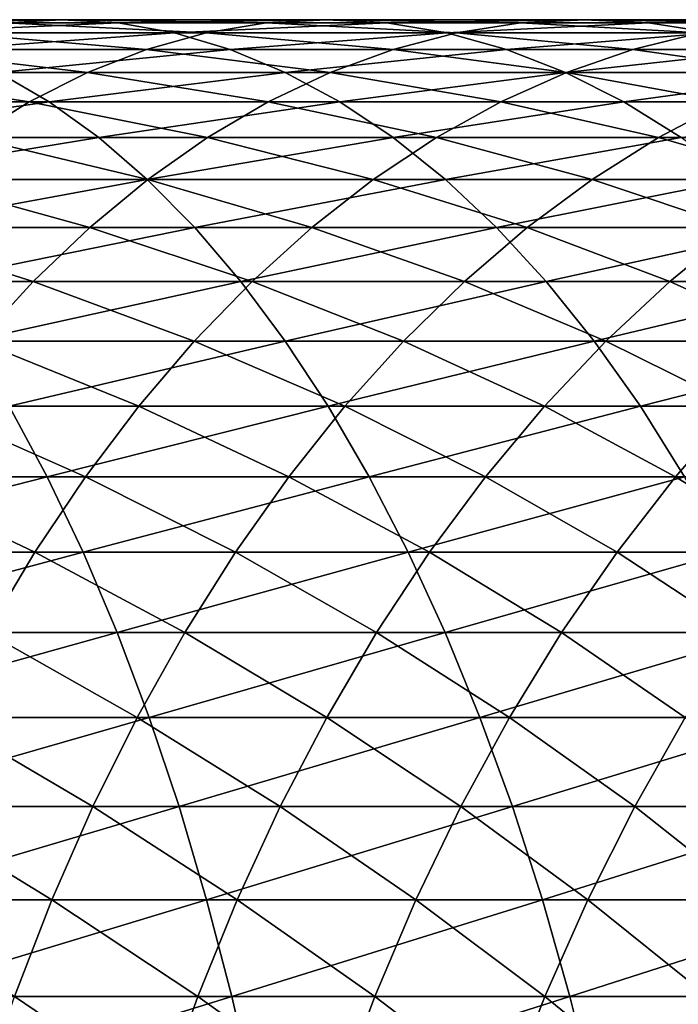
# Model space of a CAD drawing. Header units: metres. Extents: x -410 to 15, y -15 to 15.
# Tile 120 of 256: x -20.38 to -16.93, y 5.08 to 10.25. Entities that reach past the tile are written whole.
import ezdxf

# ---------------------------------------------------------------- set-up
doc = ezdxf.new("R2010")
doc.units = ezdxf.units.M
doc.layers.add('solid_508382', color=7, linetype='CONTINUOUS')

msp = doc.modelspace()

# ---------------------------------------------------------------- linework, layer by layer
at = {"layer": 'solid_508382'}
for points in [[(-21.583658, 10.25, 137.708282), (-20.162506, 10.25, 136.934326), (-20.458076, 10.232658, 136.416809)], [(-21.583658, 10.25, 137.708282), (-21.309261, 10.232658, 138.23735), (-20.162506, 10.25, 136.934326)], [(-21.309261, 10.232658, 138.23735), (-19.866936, 10.232658, 137.451859), (-20.162506, 10.25, 136.934326)], [(-21.309261, 10.232658, 138.23735), (-21.035793, 10.180694, 138.764618), (-19.866936, 10.232658, 137.451859)], [(-21.035793, 10.180694, 138.764618), (-19.572365, 10.180694, 137.967636), (-19.866936, 10.232658, 137.451859)], [(-20.752647, 10.180694, 135.901031), (-20.458076, 10.232658, 136.416809), (-19.405275, 10.180694, 135.09494)], [(-20.458076, 10.232658, 136.416809), (-20.162506, 10.25, 136.934326), (-19.090084, 10.232658, 135.598373)], [(-20.458076, 10.232658, 136.416809), (-19.090084, 10.232658, 135.598373), (-19.405275, 10.180694, 135.09494)], [(-20.162506, 10.25, 136.934326), (-18.773823, 10.25, 136.103531), (-19.090084, 10.232658, 135.598373)], [(-20.162506, 10.25, 136.934326), (-19.866936, 10.232658, 137.451859), (-18.773823, 10.25, 136.103531)], [(-19.866936, 10.232658, 137.451859), (-18.45756, 10.232658, 136.608673), (-18.773823, 10.25, 136.103531)], [(-19.866936, 10.232658, 137.451859), (-19.572365, 10.180694, 137.967636), (-18.45756, 10.232658, 136.608673)], [(-19.572365, 10.180694, 137.967636), (-18.142368, 10.180694, 137.112122), (-18.45756, 10.232658, 136.608673)], [(-19.405275, 10.180694, 135.09494), (-19.090084, 10.232658, 135.598373), (-18.09161, 10.180694, 134.235016)], [(-19.090084, 10.232658, 135.598373), (-18.773823, 10.25, 136.103531), (-17.756313, 10.232658, 134.725296)], [(-19.090084, 10.232658, 135.598373), (-17.756313, 10.232658, 134.725296), (-18.09161, 10.180694, 134.235016)], [(-18.773823, 10.25, 136.103531), (-17.419878, 10.25, 135.217239), (-17.756313, 10.232658, 134.725296)], [(-18.773823, 10.25, 136.103531), (-18.45756, 10.232658, 136.608673), (-17.419878, 10.25, 135.217239)], [(-18.45756, 10.232658, 136.608673), (-17.083443, 10.232658, 135.709183), (-17.419878, 10.25, 135.217239)], [(-18.45756, 10.232658, 136.608673), (-18.142368, 10.180694, 137.112122), (-17.083443, 10.232658, 135.709183)], [(-18.142368, 10.180694, 137.112122), (-16.748146, 10.180694, 136.199463), (-17.083443, 10.232658, 135.709183)], [(-18.09161, 10.180694, 134.235016), (-17.756313, 10.232658, 134.725296), (-16.813801, 10.180694, 133.322662)], [(-17.756313, 10.232658, 134.725296), (-17.419878, 10.25, 135.217239), (-16.458948, 10.232658, 133.798981)], [(-17.756313, 10.232658, 134.725296), (-16.458948, 10.232658, 133.798981), (-16.813801, 10.180694, 133.322662)], [(-17.419878, 10.25, 135.217239), (-16.10289, 10.25, 134.276917), (-16.458948, 10.232658, 133.798981)], [(-17.419878, 10.25, 135.217239), (-17.083443, 10.232658, 135.709183), (-16.10289, 10.25, 134.276917)], [(-17.083443, 10.232658, 135.709183), (-15.746833, 10.232658, 134.754837), (-16.10289, 10.25, 134.276917)], [(-17.083443, 10.232658, 135.709183), (-16.748146, 10.180694, 136.199463), (-15.746833, 10.232658, 134.754837)], [(-21.045221, 10.094279, 135.388748), (-20.752647, 10.180694, 135.901031), (-19.71833, 10.094279, 134.59491)], [(-21.035793, 10.180694, 138.764618), (-20.764179, 10.094279, 139.288315), (-19.572365, 10.180694, 137.967636)], [(-20.764179, 10.094279, 139.288315), (-19.279791, 10.094279, 138.479919), (-19.572365, 10.180694, 137.967636)], [(-20.752647, 10.180694, 135.901031), (-19.405275, 10.180694, 135.09494), (-19.71833, 10.094279, 134.59491)], [(-19.71833, 10.094279, 134.59491), (-19.405275, 10.180694, 135.09494), (-18.424633, 10.094279, 133.748062)], [(-19.572365, 10.180694, 137.967636), (-19.279791, 10.094279, 138.479919), (-18.142368, 10.180694, 137.112122)], [(-19.405275, 10.180694, 135.09494), (-18.09161, 10.180694, 134.235016), (-18.424633, 10.094279, 133.748062)], [(-19.279791, 10.094279, 138.479919), (-17.829313, 10.094279, 137.612152), (-18.142368, 10.180694, 137.112122)], [(-18.424633, 10.094279, 133.748062), (-18.09161, 10.180694, 134.235016), (-17.166248, 10.094279, 132.849579)], [(-18.142368, 10.180694, 137.112122), (-17.829313, 10.094279, 137.612152), (-16.748146, 10.180694, 136.199463)], [(-18.09161, 10.180694, 134.235016), (-16.813801, 10.180694, 133.322662), (-17.166248, 10.094279, 132.849579)], [(-17.829313, 10.094279, 137.612152), (-16.415123, 10.094279, 136.686417), (-16.748146, 10.180694, 136.199463)], [(-17.166248, 10.094279, 132.849579), (-16.813801, 10.180694, 133.322662), (-15.945234, 10.094279, 131.900925)], [(-21.334808, 9.97371, 134.881699), (-21.045221, 10.094279, 135.388748), (-20.028189, 9.97371, 134.099991)], [(-21.045221, 10.094279, 135.388748), (-19.71833, 10.094279, 134.59491), (-20.028189, 9.97371, 134.099991)], [(-20.764179, 10.094279, 139.288315), (-20.495338, 9.97371, 139.806656), (-19.279791, 10.094279, 138.479919)], [(-20.495338, 9.97371, 139.806656), (-18.990204, 9.97371, 138.986969), (-19.279791, 10.094279, 138.479919)], [(-20.028189, 9.97371, 134.099991), (-19.71833, 10.094279, 134.59491), (-18.754257, 9.97371, 133.266068)], [(-19.71833, 10.094279, 134.59491), (-18.424633, 10.094279, 133.748062), (-18.754257, 9.97371, 133.266068)], [(-19.279791, 10.094279, 138.479919), (-18.990204, 9.97371, 138.986969), (-17.829313, 10.094279, 137.612152)], [(-18.990204, 9.97371, 138.986969), (-17.519455, 9.97371, 138.107071), (-17.829313, 10.094279, 137.612152)], [(-18.754257, 9.97371, 133.266068), (-18.424633, 10.094279, 133.748062), (-17.515097, 9.97371, 132.381317)], [(-18.424633, 10.094279, 133.748062), (-17.166248, 10.094279, 132.849579), (-17.515097, 9.97371, 132.381317)], [(-17.829313, 10.094279, 137.612152), (-17.519455, 9.97371, 138.107071), (-16.415123, 10.094279, 136.686417)], [(-17.519455, 9.97371, 138.107071), (-16.085499, 9.97371, 137.168396), (-16.415123, 10.094279, 136.686417)], [(-17.515097, 9.97371, 132.381317), (-17.166248, 10.094279, 132.849579), (-16.312738, 9.97371, 131.447159)], [(-17.166248, 10.094279, 132.849579), (-15.945234, 10.094279, 131.900925), (-16.312738, 9.97371, 131.447159)], [(-21.788134, 9.819392, 141.086349), (-20.230179, 9.819392, 140.317902), (-20.495338, 9.97371, 139.806656)], [(-21.62043, 9.819392, 134.381592), (-21.334808, 9.97371, 134.881699), (-20.333805, 9.819392, 133.611847)], [(-21.334808, 9.97371, 134.881699), (-20.028189, 9.97371, 134.099991), (-20.333805, 9.819392, 133.611847)], [(-20.495338, 9.97371, 139.806656), (-20.230179, 9.819392, 140.317902), (-18.990204, 9.97371, 138.986969)], [(-20.333805, 9.819392, 133.611847), (-20.028189, 9.97371, 134.099991), (-19.079367, 9.819392, 132.790695)], [(-20.230179, 9.819392, 140.317902), (-18.704582, 9.819392, 139.487076), (-18.990204, 9.97371, 138.986969)], [(-20.028189, 9.97371, 134.099991), (-18.754257, 9.97371, 133.266068), (-19.079367, 9.819392, 132.790695)], [(-19.079367, 9.819392, 132.790695), (-18.754257, 9.97371, 133.266068), (-17.859169, 9.819392, 131.919464)], [(-18.990204, 9.97371, 138.986969), (-18.704582, 9.819392, 139.487076), (-17.519455, 9.97371, 138.107071)], [(-18.754257, 9.97371, 133.266068), (-17.515097, 9.97371, 132.381317), (-17.859169, 9.819392, 131.919464)], [(-18.704582, 9.819392, 139.487076), (-17.213839, 9.819392, 138.595215), (-17.519455, 9.97371, 138.107071)], [(-17.859169, 9.819392, 131.919464), (-17.515097, 9.97371, 132.381317), (-16.675207, 9.819392, 130.999603)], [(-17.519455, 9.97371, 138.107071), (-17.213839, 9.819392, 138.595215), (-16.085499, 9.97371, 137.168396)], [(-17.515097, 9.97371, 132.381317), (-16.312738, 9.97371, 131.447159), (-16.675207, 9.819392, 130.999603)], [(-17.213839, 9.819392, 138.595215), (-15.760389, 9.819392, 137.643784), (-16.085499, 9.97371, 137.168396)], [(-21.788134, 9.819392, 141.086349), (-21.54809, 9.631849, 141.598907), (-20.230179, 9.819392, 140.317902)], [(-21.62043, 9.819392, 134.381592), (-20.333805, 9.819392, 133.611847), (-20.63414, 9.631849, 133.132141)], [(-21.54809, 9.631849, 141.598907), (-19.969601, 9.631849, 140.820328), (-20.230179, 9.819392, 140.317902)], [(-20.63414, 9.631849, 133.132141), (-20.333805, 9.819392, 133.611847), (-19.398859, 9.631849, 132.323517)], [(-20.333805, 9.819392, 133.611847), (-19.079367, 9.819392, 132.790695), (-19.398859, 9.631849, 132.323517)], [(-20.230179, 9.819392, 140.317902), (-19.969601, 9.631849, 140.820328), (-18.704582, 9.819392, 139.487076)], [(-19.969601, 9.631849, 140.820328), (-18.423895, 9.631849, 139.978546), (-18.704582, 9.819392, 139.487076)], [(-19.398859, 9.631849, 132.323517), (-19.079367, 9.819392, 132.790695), (-18.197296, 9.631849, 131.465607)], [(-19.079367, 9.819392, 132.790695), (-17.859169, 9.819392, 131.919464), (-18.197296, 9.631849, 131.465607)], [(-18.704582, 9.819392, 139.487076), (-18.423895, 9.631849, 139.978546), (-17.213839, 9.819392, 138.595215)], [(-18.423895, 9.631849, 139.978546), (-16.913504, 9.631849, 139.074921), (-17.213839, 9.819392, 138.595215)], [(-18.197296, 9.631849, 131.465607), (-17.859169, 9.819392, 131.919464), (-17.031418, 9.631849, 130.559784)], [(-17.859169, 9.819392, 131.919464), (-16.675207, 9.819392, 130.999603), (-17.031418, 9.631849, 130.559784)], [(-17.213839, 9.819392, 138.595215), (-16.913504, 9.631849, 139.074921), (-15.760389, 9.819392, 137.643784)], [(-17.031418, 9.631849, 130.559784), (-16.675207, 9.819392, 130.999603), (-15.90313, 9.631849, 129.607559)], [(-21.54809, 9.631849, 141.598907), (-21.313076, 9.411716, 142.100708), (-19.969601, 9.631849, 140.820328)], [(-21.313076, 9.411716, 142.100708), (-19.714483, 9.411716, 141.31221), (-19.969601, 9.631849, 140.820328)], [(-20.928183, 9.411716, 132.662476), (-20.63414, 9.631849, 133.132141), (-19.711657, 9.411716, 131.866135)], [(-20.63414, 9.631849, 133.132141), (-19.398859, 9.631849, 132.323517), (-19.711657, 9.411716, 131.866135)], [(-19.969601, 9.631849, 140.820328), (-19.714483, 9.411716, 141.31221), (-18.423895, 9.631849, 139.978546)], [(-19.714483, 9.411716, 141.31221), (-18.149092, 9.411716, 140.459702), (-18.423895, 9.631849, 139.978546)], [(-19.711657, 9.411716, 131.866135), (-19.398859, 9.631849, 132.323517), (-18.528337, 9.411716, 131.021255)], [(-19.398859, 9.631849, 132.323517), (-18.197296, 9.631849, 131.465607), (-18.528337, 9.411716, 131.021255)], [(-18.528337, 9.411716, 131.021255), (-18.197296, 9.631849, 131.465607), (-17.380161, 9.411716, 130.129181)], [(-18.423895, 9.631849, 139.978546), (-18.149092, 9.411716, 140.459702), (-16.913504, 9.631849, 139.074921)], [(-18.197296, 9.631849, 131.465607), (-17.031418, 9.631849, 130.559784), (-17.380161, 9.411716, 130.129181)], [(-18.149092, 9.411716, 140.459702), (-16.619461, 9.411716, 139.544586), (-16.913504, 9.631849, 139.074921)], [(-17.380161, 9.411716, 130.129181), (-17.031418, 9.631849, 130.559784), (-16.269005, 9.411716, 129.191422)], [(-17.031418, 9.631849, 130.559784), (-15.90313, 9.631849, 129.607559), (-16.269005, 9.411716, 129.191422)], [(-21.313076, 9.411716, 142.100708), (-21.083889, 9.159735, 142.590073), (-19.714483, 9.411716, 141.31221)], [(-21.214933, 9.159735, 132.204468), (-20.928183, 9.411716, 132.662476), (-20.016701, 9.159735, 131.420105)], [(-21.083889, 9.159735, 142.590073), (-19.465691, 9.159735, 141.791916), (-19.714483, 9.411716, 141.31221)], [(-20.928183, 9.411716, 132.662476), (-19.711657, 9.411716, 131.866135), (-20.016701, 9.159735, 131.420105)], [(-20.016701, 9.159735, 131.420105), (-19.711657, 9.411716, 131.866135), (-18.851171, 9.159735, 130.587906)], [(-19.714483, 9.411716, 141.31221), (-19.465691, 9.159735, 141.791916), (-18.149092, 9.411716, 140.459702)], [(-19.711657, 9.411716, 131.866135), (-18.528337, 9.411716, 131.021255), (-18.851171, 9.159735, 130.587906)], [(-19.465691, 9.159735, 141.791916), (-17.8811, 9.159735, 140.92894), (-18.149092, 9.411716, 140.459702)], [(-18.851171, 9.159735, 130.587906), (-18.528337, 9.411716, 131.021255), (-17.720259, 9.159735, 129.709259)], [(-18.528337, 9.411716, 131.021255), (-17.380161, 9.411716, 130.129181), (-17.720259, 9.159735, 129.709259)], [(-18.149092, 9.411716, 140.459702), (-17.8811, 9.159735, 140.92894), (-16.619461, 9.411716, 139.544586)], [(-17.8811, 9.159735, 140.92894), (-16.33271, 9.159735, 140.002594), (-16.619461, 9.411716, 139.544586)], [(-17.720259, 9.159735, 129.709259), (-17.380161, 9.411716, 130.129181), (-16.625809, 9.159735, 128.785583)], [(-17.380161, 9.411716, 130.129181), (-16.269005, 9.411716, 129.191422), (-16.625809, 9.159735, 128.785583)], [(-21.493425, 8.87676, 131.759644), (-21.214933, 9.159735, 132.204468), (-20.312956, 8.87676, 130.986908)], [(-21.214933, 9.159735, 132.204468), (-20.016701, 9.159735, 131.420105), (-20.312956, 8.87676, 130.986908)], [(-21.083889, 9.159735, 142.590073), (-20.861305, 8.87676, 143.065338), (-19.465691, 9.159735, 141.791916)], [(-20.861305, 8.87676, 143.065338), (-19.224064, 8.87676, 142.257782), (-19.465691, 9.159735, 141.791916)], [(-20.312956, 8.87676, 130.986908), (-20.016701, 9.159735, 131.420105), (-19.164707, 8.87676, 130.167053)], [(-20.016701, 9.159735, 131.420105), (-18.851171, 9.159735, 130.587906), (-19.164707, 8.87676, 130.167053)], [(-19.465691, 9.159735, 141.791916), (-19.224064, 8.87676, 142.257782), (-17.8811, 9.159735, 140.92894)], [(-19.224064, 8.87676, 142.257782), (-17.620827, 8.87676, 141.384674), (-17.8811, 9.159735, 140.92894)], [(-19.164707, 8.87676, 130.167053), (-18.851171, 9.159735, 130.587906), (-18.05056, 8.87676, 129.301437)], [(-18.851171, 9.159735, 130.587906), (-17.720259, 9.159735, 129.709259), (-18.05056, 8.87676, 129.301437)], [(-18.05056, 8.87676, 129.301437), (-17.720259, 9.159735, 129.709259), (-16.972336, 8.87676, 128.391449)], [(-17.8811, 9.159735, 140.92894), (-17.620827, 8.87676, 141.384674), (-16.33271, 9.159735, 140.002594)], [(-17.720259, 9.159735, 129.709259), (-16.625809, 9.159735, 128.785583), (-16.972336, 8.87676, 128.391449)], [(-17.620827, 8.87676, 141.384674), (-16.054218, 8.87676, 140.447418), (-16.33271, 9.159735, 140.002594)], [(-16.972336, 8.87676, 128.391449), (-16.625809, 9.159735, 128.785583), (-15.9318, 8.87676, 127.438606)], [(-21.493425, 8.87676, 131.759644), (-20.312956, 8.87676, 130.986908), (-20.599422, 8.56375, 130.568024)], [(-20.861305, 8.87676, 143.065338), (-20.646074, 8.56375, 143.524902), (-19.224064, 8.87676, 142.257782)], [(-20.646074, 8.56375, 143.524902), (-18.990421, 8.56375, 142.708267), (-19.224064, 8.87676, 142.257782)], [(-20.599422, 8.56375, 130.568024), (-20.312956, 8.87676, 130.986908), (-19.467882, 8.56375, 129.760101)], [(-20.312956, 8.87676, 130.986908), (-19.164707, 8.87676, 130.167053), (-19.467882, 8.56375, 129.760101)], [(-19.467882, 8.56375, 129.760101), (-19.164707, 8.87676, 130.167053), (-18.369946, 8.56375, 128.907074)], [(-19.224064, 8.87676, 142.257782), (-18.990421, 8.56375, 142.708267), (-17.620827, 8.87676, 141.384674)], [(-19.164707, 8.87676, 130.167053), (-18.05056, 8.87676, 129.301437), (-18.369946, 8.56375, 128.907074)], [(-18.990421, 8.56375, 142.708267), (-17.369156, 8.56375, 141.825333), (-17.620827, 8.87676, 141.384674)], [(-18.369946, 8.56375, 128.907074), (-18.05056, 8.87676, 129.301437), (-17.307411, 8.56375, 128.010345)], [(-18.05056, 8.87676, 129.301437), (-16.972336, 8.87676, 128.391449), (-17.307411, 8.56375, 128.010345)], [(-17.620827, 8.87676, 141.384674), (-17.369156, 8.56375, 141.825333), (-16.054218, 8.87676, 140.447418)], [(-17.369156, 8.56375, 141.825333), (-15.784928, 8.56375, 140.877548), (-16.054218, 8.87676, 140.447418)], [(-17.307411, 8.56375, 128.010345), (-16.972336, 8.87676, 128.391449), (-16.282017, 8.56375, 127.071358)], [(-16.972336, 8.87676, 128.391449), (-15.9318, 8.87676, 127.438606), (-16.282017, 8.56375, 127.071358)], [(-20.875132, 8.221763, 130.164886), (-20.599422, 8.56375, 130.568024), (-19.75967, 8.221763, 129.368439)], [(-20.646074, 8.56375, 143.524902), (-20.438927, 8.221763, 143.967209), (-18.990421, 8.56375, 142.708267)], [(-20.599422, 8.56375, 130.568024), (-19.467882, 8.56375, 129.760101), (-19.75967, 8.221763, 129.368439)], [(-20.438927, 8.221763, 143.967209), (-18.765554, 8.221763, 143.14183), (-18.990421, 8.56375, 142.708267)], [(-19.75967, 8.221763, 129.368439), (-19.467882, 8.56375, 129.760101), (-18.677338, 8.221763, 128.527542)], [(-19.467882, 8.56375, 129.760101), (-18.369946, 8.56375, 128.907074), (-18.677338, 8.221763, 128.527542)], [(-18.990421, 8.56375, 142.708267), (-18.765554, 8.221763, 143.14183), (-17.369156, 8.56375, 141.825333)], [(-18.765554, 8.221763, 143.14183), (-17.126936, 8.221763, 142.249451), (-17.369156, 8.56375, 141.825333)], [(-18.677338, 8.221763, 128.527542), (-18.369946, 8.56375, 128.907074), (-17.629904, 8.221763, 127.643539)], [(-18.369946, 8.56375, 128.907074), (-17.307411, 8.56375, 128.010345), (-17.629904, 8.221763, 127.643539)], [(-17.629904, 8.221763, 127.643539), (-17.307411, 8.56375, 128.010345), (-16.619081, 8.221763, 126.717903)], [(-17.369156, 8.56375, 141.825333), (-17.126936, 8.221763, 142.249451), (-15.784928, 8.56375, 140.877548)], [(-17.307411, 8.56375, 128.010345), (-16.282017, 8.56375, 127.071358), (-16.619081, 8.221763, 126.717903)], [(-17.126936, 8.221763, 142.249451), (-15.525752, 8.221763, 141.291519), (-15.784928, 8.56375, 140.877548)], [(-21.963247, 7.851955, 145.155457), (-20.240564, 7.851955, 144.390762), (-20.438927, 8.221763, 143.967209)], [(-21.139147, 7.851955, 129.778824), (-20.875132, 8.221763, 130.164886), (-20.039087, 7.851955, 128.993378)], [(-20.875132, 8.221763, 130.164886), (-19.75967, 8.221763, 129.368439), (-20.039087, 7.851955, 128.993378)], [(-20.438927, 8.221763, 143.967209), (-20.240564, 7.851955, 144.390762), (-18.765554, 8.221763, 143.14183)], [(-20.240564, 7.851955, 144.390762), (-18.550222, 7.851955, 143.557007), (-18.765554, 8.221763, 143.14183)], [(-20.039087, 7.851955, 128.993378), (-19.75967, 8.221763, 129.368439), (-18.971695, 7.851955, 128.164093)], [(-19.75967, 8.221763, 129.368439), (-18.677338, 8.221763, 128.527542), (-18.971695, 7.851955, 128.164093)], [(-18.971695, 7.851955, 128.164093), (-18.677338, 8.221763, 128.527542), (-17.938721, 7.851955, 127.292297)], [(-18.765554, 8.221763, 143.14183), (-18.550222, 7.851955, 143.557007), (-17.126936, 8.221763, 142.249451)], [(-18.677338, 8.221763, 128.527542), (-17.629904, 8.221763, 127.643539), (-17.938721, 7.851955, 127.292297)], [(-18.550222, 7.851955, 143.557007), (-16.894987, 7.851955, 142.655579), (-17.126936, 8.221763, 142.249451)], [(-17.938721, 7.851955, 127.292297), (-17.629904, 8.221763, 127.643539), (-16.941853, 7.851955, 126.37944)], [(-17.629904, 8.221763, 127.643539), (-16.619081, 8.221763, 126.717903), (-16.941853, 7.851955, 126.37944)], [(-17.126936, 8.221763, 142.249451), (-16.894987, 7.851955, 142.655579), (-15.525752, 8.221763, 141.291519)], [(-16.941853, 7.851955, 126.37944), (-16.619081, 8.221763, 126.717903), (-15.982722, 7.851955, 125.42701)], [(-21.963247, 7.851955, 145.155457), (-21.790808, 7.45558, 145.566116), (-20.240564, 7.851955, 144.390762)], [(-21.790808, 7.45558, 145.566116), (-20.051657, 7.45558, 144.794113), (-20.240564, 7.851955, 144.390762)], [(-21.390579, 7.45558, 129.411179), (-21.139147, 7.851955, 129.778824), (-20.305183, 7.45558, 128.6362)], [(-21.139147, 7.851955, 129.778824), (-20.039087, 7.851955, 128.993378), (-20.305183, 7.45558, 128.6362)], [(-20.305183, 7.45558, 128.6362), (-20.039087, 7.851955, 128.993378), (-19.252022, 7.45558, 127.817963)], [(-20.240564, 7.851955, 144.390762), (-20.051657, 7.45558, 144.794113), (-18.550222, 7.851955, 143.557007)], [(-20.051657, 7.45558, 144.794113), (-18.345156, 7.45558, 143.952393), (-18.550222, 7.851955, 143.557007)], [(-20.039087, 7.851955, 128.993378), (-18.971695, 7.851955, 128.164093), (-19.252022, 7.45558, 127.817963)], [(-19.252022, 7.45558, 127.817963), (-18.971695, 7.851955, 128.164093), (-18.232817, 7.45558, 126.957794)], [(-18.971695, 7.851955, 128.164093), (-17.938721, 7.851955, 127.292297), (-18.232817, 7.45558, 126.957794)], [(-18.550222, 7.851955, 143.557007), (-18.345156, 7.45558, 143.952393), (-16.894987, 7.851955, 142.655579)], [(-18.345156, 7.45558, 143.952393), (-16.674095, 7.45558, 143.042343), (-16.894987, 7.851955, 142.655579)], [(-18.232817, 7.45558, 126.957794), (-17.938721, 7.851955, 127.292297), (-17.249237, 7.45558, 126.057106)], [(-17.938721, 7.851955, 127.292297), (-16.941853, 7.851955, 126.37944), (-17.249237, 7.45558, 126.057106)], [(-17.249237, 7.45558, 126.057106), (-16.941853, 7.851955, 126.37944), (-16.302895, 7.45558, 125.117371)], [(-16.941853, 7.851955, 126.37944), (-15.982722, 7.851955, 125.42701), (-16.302895, 7.45558, 125.117371)], [(-21.790808, 7.45558, 145.566116), (-21.627584, 7.033977, 145.954849), (-20.051657, 7.45558, 144.794113)], [(-21.627584, 7.033977, 145.954849), (-19.872845, 7.033977, 145.175919), (-20.051657, 7.45558, 144.794113)], [(-21.390579, 7.45558, 129.411179), (-20.305183, 7.45558, 128.6362), (-20.55706, 7.033977, 128.298111)], [(-20.55706, 7.033977, 128.298111), (-20.305183, 7.45558, 128.6362), (-19.517366, 7.033977, 127.490334)], [(-20.305183, 7.45558, 128.6362), (-19.252022, 7.45558, 127.817963), (-19.517366, 7.033977, 127.490334)], [(-20.051657, 7.45558, 144.794113), (-19.872845, 7.033977, 145.175919), (-18.345156, 7.45558, 143.952393)], [(-19.872845, 7.033977, 145.175919), (-18.151045, 7.033977, 144.32666), (-18.345156, 7.45558, 143.952393)], [(-19.517366, 7.033977, 127.490334), (-19.252022, 7.45558, 127.817963), (-18.511198, 7.033977, 126.641167)], [(-19.252022, 7.45558, 127.817963), (-18.232817, 7.45558, 126.957794), (-18.511198, 7.033977, 126.641167)], [(-18.511198, 7.033977, 126.641167), (-18.232817, 7.45558, 126.957794), (-17.540197, 7.033977, 125.751999)], [(-18.345156, 7.45558, 143.952393), (-18.151045, 7.033977, 144.32666), (-16.674095, 7.45558, 143.042343)], [(-18.232817, 7.45558, 126.957794), (-17.249237, 7.45558, 126.057106), (-17.540197, 7.033977, 125.751999)], [(-18.151045, 7.033977, 144.32666), (-16.465006, 7.033977, 143.408447), (-16.674095, 7.45558, 143.042343)], [(-17.540197, 7.033977, 125.751999), (-17.249237, 7.45558, 126.057106), (-16.605957, 7.033977, 124.82428)], [(-17.249237, 7.45558, 126.057106), (-16.302895, 7.45558, 125.117371), (-16.605957, 7.033977, 124.82428)], [(-21.627584, 7.033977, 145.954849), (-21.474129, 6.588573, 146.320312), (-19.872845, 7.033977, 145.175919)], [(-21.474129, 6.588573, 146.320312), (-19.704731, 6.588573, 145.534882), (-19.872845, 7.033977, 145.175919)], [(-20.793867, 6.588573, 127.980247), (-20.55706, 7.033977, 128.298111), (-19.766836, 6.588573, 127.182312)], [(-20.55706, 7.033977, 128.298111), (-19.517366, 7.033977, 127.490334), (-19.766836, 6.588573, 127.182312)], [(-19.872845, 7.033977, 145.175919), (-19.704731, 6.588573, 145.534882), (-18.151045, 7.033977, 144.32666)], [(-19.766836, 6.588573, 127.182312), (-19.517366, 7.033977, 127.490334), (-18.772921, 6.588573, 126.343483)], [(-19.704731, 6.588573, 145.534882), (-17.96855, 6.588573, 144.678528), (-18.151045, 7.033977, 144.32666)], [(-19.517366, 7.033977, 127.490334), (-18.511198, 7.033977, 126.641167), (-18.772921, 6.588573, 126.343483)], [(-18.772921, 6.588573, 126.343483), (-18.511198, 7.033977, 126.641167), (-17.813747, 6.588573, 125.465141)], [(-18.511198, 7.033977, 126.641167), (-17.540197, 7.033977, 125.751999), (-17.813747, 6.588573, 125.465141)], [(-18.151045, 7.033977, 144.32666), (-17.96855, 6.588573, 144.678528), (-16.465006, 7.033977, 143.408447)], [(-17.96855, 6.588573, 144.678528), (-16.268429, 6.588573, 143.75264), (-16.465006, 7.033977, 143.408447)], [(-17.813747, 6.588573, 125.465141), (-17.540197, 7.033977, 125.751999), (-16.890884, 6.588573, 124.548729)], [(-17.540197, 7.033977, 125.751999), (-16.605957, 7.033977, 124.82428), (-16.890884, 6.588573, 124.548729)], [(-21.474129, 6.588573, 146.320312), (-21.330957, 6.120875, 146.661285), (-19.704731, 6.588573, 145.534882)], [(-21.330957, 6.120875, 146.661285), (-19.547886, 6.120875, 145.869781), (-19.704731, 6.588573, 145.534882)], [(-21.014799, 6.120875, 127.683693), (-20.793867, 6.588573, 127.980247), (-19.999582, 6.120875, 126.894936)], [(-20.793867, 6.588573, 127.980247), (-19.766836, 6.588573, 127.182312), (-19.999582, 6.120875, 126.894936)], [(-19.999582, 6.120875, 126.894936), (-19.766836, 6.588573, 127.182312), (-19.017101, 6.120875, 126.065758)], [(-19.766836, 6.588573, 127.182312), (-18.772921, 6.588573, 126.343483), (-19.017101, 6.120875, 126.065758)], [(-19.704731, 6.588573, 145.534882), (-19.547886, 6.120875, 145.869781), (-17.96855, 6.588573, 144.678528)], [(-19.547886, 6.120875, 145.869781), (-17.798288, 6.120875, 145.006805), (-17.96855, 6.588573, 144.678528)], [(-19.017101, 6.120875, 126.065758), (-18.772921, 6.588573, 126.343483), (-18.068962, 6.120875, 125.197517)], [(-18.772921, 6.588573, 126.343483), (-17.813747, 6.588573, 125.465141), (-18.068962, 6.120875, 125.197517)], [(-18.068962, 6.120875, 125.197517), (-17.813747, 6.588573, 125.465141), (-17.156715, 6.120875, 124.291641)], [(-17.96855, 6.588573, 144.678528), (-17.798288, 6.120875, 145.006805), (-16.268429, 6.588573, 143.75264)], [(-17.813747, 6.588573, 125.465141), (-16.890884, 6.588573, 124.548729), (-17.156715, 6.120875, 124.291641)], [(-17.798288, 6.120875, 145.006805), (-16.085028, 6.120875, 144.073761), (-16.268429, 6.588573, 143.75264)], [(-17.156715, 6.120875, 124.291641), (-16.890884, 6.588573, 124.548729), (-16.281857, 6.120875, 123.349609)], [(-21.330957, 6.120875, 146.661285), (-21.198557, 5.632467, 146.976593), (-19.547886, 6.120875, 145.869781)], [(-21.219112, 5.632467, 127.409447), (-21.014799, 6.120875, 127.683693), (-20.214821, 5.632467, 126.629173)], [(-21.198557, 5.632467, 146.976593), (-19.40284, 5.632467, 146.179489), (-19.547886, 6.120875, 145.869781)], [(-21.014799, 6.120875, 127.683693), (-19.999582, 6.120875, 126.894936), (-20.214821, 5.632467, 126.629173)], [(-20.214821, 5.632467, 126.629173), (-19.999582, 6.120875, 126.894936), (-19.242912, 5.632467, 125.808922)], [(-19.999582, 6.120875, 126.894936), (-19.017101, 6.120875, 126.065758), (-19.242912, 5.632467, 125.808922)], [(-19.547886, 6.120875, 145.869781), (-19.40284, 5.632467, 146.179489), (-17.798288, 6.120875, 145.006805)], [(-19.40284, 5.632467, 146.179489), (-17.640835, 5.632467, 145.310394), (-17.798288, 6.120875, 145.006805)], [(-19.242912, 5.632467, 125.808922), (-19.017101, 6.120875, 126.065758), (-18.304976, 5.632467, 124.950027)], [(-19.017101, 6.120875, 126.065758), (-18.068962, 6.120875, 125.197517), (-18.304976, 5.632467, 124.950027)], [(-18.304976, 5.632467, 124.950027), (-18.068962, 6.120875, 125.197517), (-17.402548, 5.632467, 124.053902)], [(-18.068962, 6.120875, 125.197517), (-17.156715, 6.120875, 124.291641), (-17.402548, 5.632467, 124.053902)], [(-17.798288, 6.120875, 145.006805), (-17.640835, 5.632467, 145.310394), (-16.085028, 6.120875, 144.073761)], [(-17.640835, 5.632467, 145.310394), (-15.915422, 5.632467, 144.370743), (-16.085028, 6.120875, 144.073761)], [(-17.402548, 5.632467, 124.053902), (-17.156715, 6.120875, 124.291641), (-16.537104, 5.632467, 123.122002)], [(-17.156715, 6.120875, 124.291641), (-16.281857, 6.120875, 123.349609), (-16.537104, 5.632467, 123.122002)], [(-21.219112, 5.632467, 127.409447), (-20.214821, 5.632467, 126.629173), (-20.411821, 5.125, 126.385933)], [(-21.198557, 5.632467, 146.976593), (-21.077375, 5.125, 147.265198), (-19.40284, 5.632467, 146.179489)], [(-21.077375, 5.125, 147.265198), (-19.270084, 5.125, 146.462952), (-19.40284, 5.632467, 146.179489)], [(-20.411821, 5.125, 126.385933), (-20.214821, 5.632467, 126.629173), (-19.449591, 5.125, 125.573845)], [(-20.214821, 5.632467, 126.629173), (-19.242912, 5.632467, 125.808922), (-19.449591, 5.125, 125.573845)], [(-19.449591, 5.125, 125.573845), (-19.242912, 5.632467, 125.808922), (-18.520994, 5.125, 124.723503)], [(-19.40284, 5.632467, 146.179489), (-19.270084, 5.125, 146.462952), (-17.640835, 5.632467, 145.310394)], [(-19.270084, 5.125, 146.462952), (-17.496721, 5.125, 145.588242), (-17.640835, 5.632467, 145.310394)], [(-19.242912, 5.632467, 125.808922), (-18.304976, 5.632467, 124.950027), (-18.520994, 5.125, 124.723503)], [(-18.520994, 5.125, 124.723503), (-18.304976, 5.632467, 124.950027), (-17.62755, 5.125, 123.836304)], [(-18.304976, 5.632467, 124.950027), (-17.402548, 5.632467, 124.053902), (-17.62755, 5.125, 123.836304)], [(-17.640835, 5.632467, 145.310394), (-17.496721, 5.125, 145.588242), (-15.915422, 5.632467, 144.370743)], [(-17.62755, 5.125, 123.836304), (-17.402548, 5.632467, 124.053902), (-16.770723, 5.125, 122.913689)], [(-17.496721, 5.125, 145.588242), (-15.760189, 5.125, 144.642548), (-15.915422, 5.632467, 144.370743)], [(-17.402548, 5.632467, 124.053902), (-16.537104, 5.632467, 123.122002), (-16.770723, 5.125, 122.913689)], [(-21.077375, 5.125, 147.265198), (-20.967821, 4.600192, 147.526108), (-19.270084, 5.125, 146.462952)], [(-20.967821, 4.600192, 147.526108), (-19.150068, 4.600192, 146.719208), (-19.270084, 5.125, 146.462952)], [(-20.589918, 4.600192, 126.166031), (-20.411821, 5.125, 126.385933), (-19.636436, 4.600192, 125.361328)], [(-20.411821, 5.125, 126.385933), (-19.449591, 5.125, 125.573845), (-19.636436, 4.600192, 125.361328)], [(-19.636436, 4.600192, 125.361328), (-19.449591, 5.125, 125.573845), (-18.716282, 4.600192, 124.518723)], [(-19.449591, 5.125, 125.573845), (-18.520994, 5.125, 124.723503), (-18.716282, 4.600192, 124.518723)], [(-19.270084, 5.125, 146.462952), (-19.150068, 4.600192, 146.719208), (-17.496721, 5.125, 145.588242)], [(-19.150068, 4.600192, 146.719208), (-17.366438, 4.600192, 145.839447), (-17.496721, 5.125, 145.588242)], [(-18.716282, 4.600192, 124.518723), (-18.520994, 5.125, 124.723503), (-17.830961, 4.600192, 123.63958)], [(-18.520994, 5.125, 124.723503), (-17.62755, 5.125, 123.836304), (-17.830961, 4.600192, 123.63958)], [(-17.830961, 4.600192, 123.63958), (-17.62755, 5.125, 123.836304), (-16.981926, 4.600192, 122.725357)], [(-17.62755, 5.125, 123.836304), (-16.770723, 5.125, 122.913689), (-16.981926, 4.600192, 122.725357)], [(-17.496721, 5.125, 145.588242), (-17.366438, 4.600192, 145.839447), (-15.760189, 5.125, 144.642548)], [(-17.366438, 4.600192, 145.839447), (-15.619852, 4.600192, 144.88826), (-15.760189, 5.125, 144.642548)], [(-16.981926, 4.600192, 122.725357), (-16.770723, 5.125, 122.913689), (-16.170561, 4.600192, 121.777534)]]:
    msp.add_3dface(points, dxfattribs=at)

doc.saveas('drawing.dxf')
